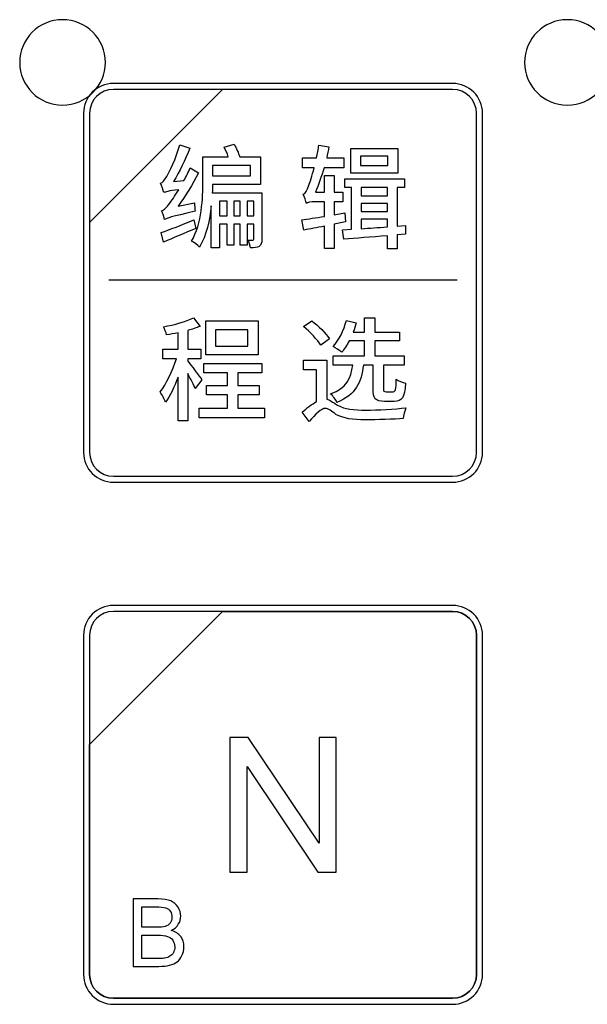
# Model space of a CAD drawing. Header units: millimetres. Extents: x 7320 to 8980, y -2461 to -1618.
# Tile 52 of 92: x 7430 to 7451, y -2011 to -1974. Entities that reach past the tile are written whole.
import ezdxf

# ---------------------------------------------------------------- set-up
doc = ezdxf.new("R2010")
doc.units = ezdxf.units.MM
doc.header["$LTSCALE"] = 3

msp = doc.modelspace()

# ---------------------------------------------------------------- linework, layer by layer
at = {"linetype": 'Continuous', "lineweight": 30}
for points, knots in [([(7431.522, -1973.831), (7432.408, -1973.831), (7433.126, -1974.548), (7433.126, -1975.431), (7433.126, -1975.431), (7433.126, -1976.315), (7432.408, -1977.031), (7431.522, -1977.031), (7431.522, -1977.031), (7430.636, -1977.031), (7429.918, -1976.315), (7429.918, -1975.431), (7429.918, -1975.431), (7429.918, -1974.548), (7430.636, -1973.831), (7431.522, -1973.831)], [0, 0, 0, 0, 0.2, 0.2, 0.2, 0.2, 0.4, 0.4, 0.4, 0.4, 0.6, 0.6, 0.6, 0.6, 1, 1, 1, 1]), ([(7450.422, -1973.831), (7451.308, -1973.831), (7452.026, -1974.548), (7452.026, -1975.431), (7452.026, -1975.431), (7452.026, -1976.315), (7451.308, -1977.031), (7450.422, -1977.031), (7450.422, -1977.031), (7449.536, -1977.031), (7448.818, -1976.315), (7448.818, -1975.431), (7448.818, -1975.431), (7448.818, -1974.548), (7449.536, -1973.831), (7450.422, -1973.831)], [0, 0, 0, 0, 0.2, 0.2, 0.2, 0.2, 0.4, 0.4, 0.4, 0.4, 0.6, 0.6, 0.6, 0.6, 1, 1, 1, 1]), ([(7433.428, -1976.217), (7433.428, -1976.217), (7446.126, -1976.217), (7446.126, -1976.217), (7446.126, -1976.217), (7446.742, -1976.217), (7447.246, -1976.721), (7447.246, -1977.337), (7447.246, -1977.337), (7447.246, -1977.337), (7447.246, -1990.035), (7447.246, -1990.035), (7447.246, -1990.035), (7447.246, -1990.651), (7446.742, -1991.155), (7446.126, -1991.155), (7446.126, -1991.155), (7446.126, -1991.155), (7433.428, -1991.155), (7433.428, -1991.155), (7433.428, -1991.155), (7432.812, -1991.155), (7432.308, -1990.651), (7432.308, -1990.035), (7432.308, -1990.035), (7432.308, -1990.035), (7432.308, -1977.337), (7432.308, -1977.337), (7432.308, -1977.337), (7432.308, -1976.721), (7432.812, -1976.217), (7433.428, -1976.217)], [0, 0, 0, 0, 0.111111, 0.111111, 0.111111, 0.111111, 0.222222, 0.222222, 0.222222, 0.222222, 0.333333, 0.333333, 0.333333, 0.333333, 0.444444, 0.444444, 0.444444, 0.444444, 0.555556, 0.555556, 0.555556, 0.555556, 0.666667, 0.666667, 0.666667, 0.666667, 0.777778, 0.777778, 0.777778, 0.777778, 1, 1, 1, 1]), ([(7433.428, -1976.441), (7433.428, -1976.441), (7437.516, -1976.441), (7437.516, -1976.441), (7437.516, -1976.441), (7437.516, -1976.441), (7432.532, -1981.424), (7432.532, -1981.424), (7432.532, -1981.424), (7432.532, -1981.424), (7432.532, -1977.337), (7432.532, -1977.337), (7432.532, -1977.337), (7432.532, -1976.844), (7432.935, -1976.441), (7433.428, -1976.441)], [0, 0, 0, 0, 0.2, 0.2, 0.2, 0.2, 0.4, 0.4, 0.4, 0.4, 0.6, 0.6, 0.6, 0.6, 1, 1, 1, 1]), ([(7437.516, -1976.441), (7437.516, -1976.441), (7437.529, -1976.441), (7437.529, -1976.441), (7437.529, -1976.441), (7437.529, -1976.441), (7446.126, -1976.441), (7446.126, -1976.441), (7446.126, -1976.441), (7446.619, -1976.441), (7447.022, -1976.844), (7447.022, -1977.337), (7447.022, -1977.337), (7447.022, -1977.337), (7447.022, -1990.035), (7447.022, -1990.035), (7447.022, -1990.035), (7447.022, -1990.528), (7446.619, -1990.931), (7446.126, -1990.931), (7446.126, -1990.931), (7446.126, -1990.931), (7433.428, -1990.931), (7433.428, -1990.931), (7433.428, -1990.931), (7432.935, -1990.931), (7432.532, -1990.528), (7432.532, -1990.035), (7432.532, -1990.035), (7432.532, -1990.035), (7432.532, -1981.52), (7432.532, -1981.52), (7432.532, -1981.52), (7432.532, -1981.52), (7432.532, -1981.424), (7432.532, -1981.424), (7432.532, -1981.424), (7432.532, -1981.424), (7437.516, -1976.441), (7437.516, -1976.441)], [0, 0, 0, 0, 0.090909, 0.090909, 0.090909, 0.090909, 0.181818, 0.181818, 0.181818, 0.181818, 0.272727, 0.272727, 0.272727, 0.272727, 0.363636, 0.363636, 0.363636, 0.363636, 0.454545, 0.454545, 0.454545, 0.454545, 0.545455, 0.545455, 0.545455, 0.545455, 0.636364, 0.636364, 0.636364, 0.636364, 0.727273, 0.727273, 0.727273, 0.727273, 0.818182, 0.818182, 0.818182, 0.818182, 1, 1, 1, 1]), ([(7435.847, -1980.811), (7436.126, -1980.442), (7436.393, -1979.998), (7436.609, -1979.566), (7436.609, -1979.566), (7436.609, -1979.566), (7436.3, -1979.384), (7436.3, -1979.384), (7436.3, -1979.384), (7436.232, -1979.541), (7436.151, -1979.706), (7436.067, -1979.858), (7436.067, -1979.858), (7436.067, -1979.858), (7435.673, -1979.896), (7435.673, -1979.896), (7435.673, -1979.896), (7435.902, -1979.532), (7436.126, -1979.079), (7436.283, -1978.647), (7436.283, -1978.647), (7436.283, -1978.647), (7435.914, -1978.516), (7435.914, -1978.516), (7435.914, -1978.516), (7435.775, -1979.02), (7435.508, -1979.562), (7435.423, -1979.701), (7435.423, -1979.701), (7435.339, -1979.841), (7435.275, -1979.934), (7435.195, -1979.955), (7435.195, -1979.955), (7435.237, -1980.053), (7435.296, -1980.231), (7435.317, -1980.307), (7435.317, -1980.307), (7435.377, -1980.277), (7435.474, -1980.248), (7435.872, -1980.197), (7435.872, -1980.197), (7435.728, -1980.438), (7435.593, -1980.624), (7435.533, -1980.705), (7435.533, -1980.705), (7435.411, -1980.861), (7435.326, -1980.963), (7435.233, -1980.984), (7435.233, -1980.984), (7435.271, -1981.077), (7435.33, -1981.247), (7435.343, -1981.319), (7435.343, -1981.319), (7435.432, -1981.264), (7435.571, -1981.217), (7436.49, -1981.001), (7436.49, -1981.001), (7436.473, -1980.921), (7436.46, -1980.781), (7436.465, -1980.684), (7436.465, -1980.684), (7436.465, -1980.684), (7435.847, -1980.811), (7435.847, -1980.811)], [0, 0, 0, 0, 0.058824, 0.058824, 0.058824, 0.058824, 0.117647, 0.117647, 0.117647, 0.117647, 0.176471, 0.176471, 0.176471, 0.176471, 0.235294, 0.235294, 0.235294, 0.235294, 0.294118, 0.294118, 0.294118, 0.294118, 0.352941, 0.352941, 0.352941, 0.352941, 0.411765, 0.411765, 0.411765, 0.411765, 0.470588, 0.470588, 0.470588, 0.470588, 0.529412, 0.529412, 0.529412, 0.529412, 0.588235, 0.588235, 0.588235, 0.588235, 0.647059, 0.647059, 0.647059, 0.647059, 0.705882, 0.705882, 0.705882, 0.705882, 0.764706, 0.764706, 0.764706, 0.764706, 0.823529, 0.823529, 0.823529, 0.823529, 0.882353, 0.882353, 0.882353, 0.882353, 1, 1, 1, 1]), ([(7438.679, -1980.311), (7438.679, -1980.311), (7438.679, -1980.315), (7438.679, -1980.315), (7438.679, -1980.315), (7438.679, -1980.315), (7437.129, -1980.315), (7437.129, -1980.315), (7437.129, -1980.315), (7437.134, -1980.205), (7437.138, -1980.104), (7437.138, -1980.002), (7437.138, -1980.002), (7437.138, -1980.002), (7438.928, -1980.002), (7438.928, -1980.002), (7438.928, -1980.002), (7438.928, -1980.002), (7438.928, -1978.965), (7438.928, -1978.965), (7438.928, -1978.965), (7438.928, -1978.965), (7438.158, -1978.965), (7438.158, -1978.965), (7438.158, -1978.965), (7438.107, -1978.825), (7438.031, -1978.639), (7437.946, -1978.495), (7437.946, -1978.495), (7437.946, -1978.495), (7437.574, -1978.605), (7437.574, -1978.605), (7437.574, -1978.605), (7437.629, -1978.711), (7437.684, -1978.846), (7437.726, -1978.965), (7437.726, -1978.965), (7437.726, -1978.965), (7436.778, -1978.965), (7436.778, -1978.965), (7436.778, -1978.965), (7436.778, -1978.965), (7436.778, -1979.875), (7436.778, -1979.875), (7436.778, -1979.875), (7436.778, -1980.523), (7436.74, -1981.458), (7436.35, -1982.127), (7436.35, -1982.127), (7436.431, -1982.165), (7436.592, -1982.28), (7436.651, -1982.347), (7436.651, -1982.347), (7436.909, -1981.911), (7437.032, -1981.331), (7437.091, -1980.798), (7437.091, -1980.798), (7437.091, -1980.798), (7437.091, -1982.373), (7437.091, -1982.373), (7437.091, -1982.373), (7437.091, -1982.373), (7437.4, -1982.373), (7437.4, -1982.373), (7437.4, -1982.373), (7437.4, -1982.373), (7437.4, -1981.484), (7437.4, -1981.484), (7437.4, -1981.484), (7437.4, -1981.484), (7437.68, -1981.484), (7437.68, -1981.484), (7437.68, -1981.484), (7437.68, -1981.484), (7437.68, -1982.28), (7437.68, -1982.28), (7437.68, -1982.28), (7437.68, -1982.28), (7437.934, -1982.28), (7437.934, -1982.28), (7437.934, -1982.28), (7437.934, -1982.28), (7437.934, -1981.484), (7437.934, -1981.484), (7437.934, -1981.484), (7437.934, -1981.484), (7438.175, -1981.484), (7438.175, -1981.484), (7438.175, -1981.484), (7438.175, -1981.484), (7438.175, -1982.271), (7438.175, -1982.271), (7438.175, -1982.271), (7438.175, -1982.271), (7438.429, -1982.271), (7438.429, -1982.271), (7438.429, -1982.271), (7438.429, -1982.271), (7438.429, -1981.484), (7438.429, -1981.484), (7438.429, -1981.484), (7438.429, -1981.484), (7438.679, -1981.484), (7438.679, -1981.484), (7438.679, -1981.484), (7438.679, -1981.484), (7438.679, -1982.051), (7438.679, -1982.051), (7438.679, -1982.051), (7438.679, -1982.081), (7438.67, -1982.089), (7438.641, -1982.093), (7438.641, -1982.093), (7438.615, -1982.093), (7438.547, -1982.093), (7438.471, -1982.089), (7438.471, -1982.089), (7438.509, -1982.169), (7438.543, -1982.292), (7438.556, -1982.377), (7438.556, -1982.377), (7438.7, -1982.377), (7438.801, -1982.373), (7438.882, -1982.322), (7438.882, -1982.322), (7438.967, -1982.271), (7438.983, -1982.186), (7438.983, -1982.055), (7438.983, -1982.055), (7438.983, -1982.055), (7438.983, -1980.311), (7438.983, -1980.311), (7438.983, -1980.311), (7438.983, -1980.311), (7438.679, -1980.311), (7438.679, -1980.311)], [0, 0, 0, 0, 0.028571, 0.028571, 0.028571, 0.028571, 0.057143, 0.057143, 0.057143, 0.057143, 0.085714, 0.085714, 0.085714, 0.085714, 0.114286, 0.114286, 0.114286, 0.114286, 0.142857, 0.142857, 0.142857, 0.142857, 0.171429, 0.171429, 0.171429, 0.171429, 0.2, 0.2, 0.2, 0.2, 0.228571, 0.228571, 0.228571, 0.228571, 0.257143, 0.257143, 0.257143, 0.257143, 0.285714, 0.285714, 0.285714, 0.285714, 0.314286, 0.314286, 0.314286, 0.314286, 0.342857, 0.342857, 0.342857, 0.342857, 0.371429, 0.371429, 0.371429, 0.371429, 0.4, 0.4, 0.4, 0.4, 0.428571, 0.428571, 0.428571, 0.428571, 0.457143, 0.457143, 0.457143, 0.457143, 0.485714, 0.485714, 0.485714, 0.485714, 0.514286, 0.514286, 0.514286, 0.514286, 0.542857, 0.542857, 0.542857, 0.542857, 0.571429, 0.571429, 0.571429, 0.571429, 0.6, 0.6, 0.6, 0.6, 0.628571, 0.628571, 0.628571, 0.628571, 0.657143, 0.657143, 0.657143, 0.657143, 0.685714, 0.685714, 0.685714, 0.685714, 0.714286, 0.714286, 0.714286, 0.714286, 0.742857, 0.742857, 0.742857, 0.742857, 0.771429, 0.771429, 0.771429, 0.771429, 0.8, 0.8, 0.8, 0.8, 0.828571, 0.828571, 0.828571, 0.828571, 0.857143, 0.857143, 0.857143, 0.857143, 0.885714, 0.885714, 0.885714, 0.885714, 0.914286, 0.914286, 0.914286, 0.914286, 0.942857, 0.942857, 0.942857, 0.942857, 1, 1, 1, 1]), ([(7442.111, -1981.403), (7442.111, -1981.403), (7442.09, -1981.069), (7442.09, -1981.069), (7442.09, -1981.069), (7442.09, -1981.069), (7441.688, -1981.137), (7441.688, -1981.137), (7441.688, -1981.137), (7441.688, -1981.137), (7441.688, -1980.65), (7441.688, -1980.65), (7441.688, -1980.65), (7441.688, -1980.65), (7442.018, -1980.65), (7442.018, -1980.65), (7442.018, -1980.65), (7442.018, -1980.65), (7442.018, -1980.294), (7442.018, -1980.294), (7442.018, -1980.294), (7442.018, -1980.294), (7441.688, -1980.294), (7441.688, -1980.294), (7441.688, -1980.294), (7441.688, -1980.294), (7441.688, -1979.672), (7441.688, -1979.672), (7441.688, -1979.672), (7441.688, -1979.672), (7441.328, -1979.672), (7441.328, -1979.672), (7441.328, -1979.672), (7441.328, -1979.672), (7441.328, -1980.294), (7441.328, -1980.294), (7441.328, -1980.294), (7441.328, -1980.294), (7440.994, -1980.294), (7440.994, -1980.294), (7440.994, -1980.294), (7441.104, -1980.023), (7441.214, -1979.701), (7441.311, -1979.376), (7441.311, -1979.376), (7441.311, -1979.376), (7442.056, -1979.376), (7442.056, -1979.376), (7442.056, -1979.376), (7442.056, -1979.376), (7442.056, -1979.003), (7442.056, -1979.003), (7442.056, -1979.003), (7442.056, -1979.003), (7441.413, -1979.003), (7441.413, -1979.003), (7441.413, -1979.003), (7441.442, -1978.868), (7441.472, -1978.728), (7441.497, -1978.597), (7441.497, -1978.597), (7441.497, -1978.597), (7441.116, -1978.525), (7441.116, -1978.525), (7441.116, -1978.525), (7441.095, -1978.685), (7441.066, -1978.846), (7441.032, -1979.003), (7441.032, -1979.003), (7441.032, -1979.003), (7440.511, -1979.003), (7440.511, -1979.003), (7440.511, -1979.003), (7440.511, -1979.003), (7440.511, -1979.376), (7440.511, -1979.376), (7440.511, -1979.376), (7440.511, -1979.376), (7440.943, -1979.376), (7440.943, -1979.376), (7440.943, -1979.376), (7440.862, -1979.685), (7440.782, -1979.934), (7440.744, -1980.032), (7440.744, -1980.032), (7440.668, -1980.218), (7440.613, -1980.349), (7440.536, -1980.37), (7440.536, -1980.37), (7440.579, -1980.459), (7440.634, -1980.637), (7440.655, -1980.709), (7440.655, -1980.709), (7440.689, -1980.675), (7440.824, -1980.65), (7440.964, -1980.65), (7440.964, -1980.65), (7440.964, -1980.65), (7441.328, -1980.65), (7441.328, -1980.65), (7441.328, -1980.65), (7441.328, -1980.65), (7441.328, -1981.196), (7441.328, -1981.196), (7441.328, -1981.196), (7441.006, -1981.247), (7440.706, -1981.297), (7440.477, -1981.327), (7440.477, -1981.327), (7440.477, -1981.327), (7440.558, -1981.708), (7440.558, -1981.708), (7440.558, -1981.708), (7440.786, -1981.67), (7441.049, -1981.619), (7441.328, -1981.564), (7441.328, -1981.564), (7441.328, -1981.564), (7441.328, -1982.398), (7441.328, -1982.398), (7441.328, -1982.398), (7441.328, -1982.398), (7441.688, -1982.398), (7441.688, -1982.398), (7441.688, -1982.398), (7441.688, -1982.398), (7441.688, -1981.492), (7441.688, -1981.492), (7441.688, -1981.492), (7441.688, -1981.492), (7442.111, -1981.403), (7442.111, -1981.403)], [0, 0, 0, 0, 0.029412, 0.029412, 0.029412, 0.029412, 0.058824, 0.058824, 0.058824, 0.058824, 0.088235, 0.088235, 0.088235, 0.088235, 0.117647, 0.117647, 0.117647, 0.117647, 0.147059, 0.147059, 0.147059, 0.147059, 0.176471, 0.176471, 0.176471, 0.176471, 0.205882, 0.205882, 0.205882, 0.205882, 0.235294, 0.235294, 0.235294, 0.235294, 0.264706, 0.264706, 0.264706, 0.264706, 0.294118, 0.294118, 0.294118, 0.294118, 0.323529, 0.323529, 0.323529, 0.323529, 0.352941, 0.352941, 0.352941, 0.352941, 0.382353, 0.382353, 0.382353, 0.382353, 0.411765, 0.411765, 0.411765, 0.411765, 0.441176, 0.441176, 0.441176, 0.441176, 0.470588, 0.470588, 0.470588, 0.470588, 0.5, 0.5, 0.5, 0.5, 0.529412, 0.529412, 0.529412, 0.529412, 0.558824, 0.558824, 0.558824, 0.558824, 0.588235, 0.588235, 0.588235, 0.588235, 0.617647, 0.617647, 0.617647, 0.617647, 0.647059, 0.647059, 0.647059, 0.647059, 0.676471, 0.676471, 0.676471, 0.676471, 0.705882, 0.705882, 0.705882, 0.705882, 0.735294, 0.735294, 0.735294, 0.735294, 0.764706, 0.764706, 0.764706, 0.764706, 0.794118, 0.794118, 0.794118, 0.794118, 0.823529, 0.823529, 0.823529, 0.823529, 0.852941, 0.852941, 0.852941, 0.852941, 0.882353, 0.882353, 0.882353, 0.882353, 0.911765, 0.911765, 0.911765, 0.911765, 0.941176, 0.941176, 0.941176, 0.941176, 1, 1, 1, 1]), ([(7444.08, -1978.656), (7444.08, -1978.656), (7442.319, -1978.656), (7442.319, -1978.656), (7442.319, -1978.656), (7442.319, -1978.656), (7442.319, -1979.579), (7442.319, -1979.579), (7442.319, -1979.579), (7442.319, -1979.579), (7444.08, -1979.579), (7444.08, -1979.579), (7444.08, -1979.579), (7444.08, -1979.579), (7444.08, -1978.656), (7444.08, -1978.656)], [0, 0, 0, 0, 0.2, 0.2, 0.2, 0.2, 0.4, 0.4, 0.4, 0.4, 0.6, 0.6, 0.6, 0.6, 1, 1, 1, 1]), ([(7443.699, -1979.291), (7443.699, -1979.291), (7442.678, -1979.291), (7442.678, -1979.291), (7442.678, -1979.291), (7442.678, -1979.291), (7442.678, -1978.944), (7442.678, -1978.944), (7442.678, -1978.944), (7442.678, -1978.944), (7443.699, -1978.944), (7443.699, -1978.944), (7443.699, -1978.944), (7443.699, -1978.944), (7443.699, -1979.291), (7443.699, -1979.291)], [0, 0, 0, 0, 0.2, 0.2, 0.2, 0.2, 0.4, 0.4, 0.4, 0.4, 0.6, 0.6, 0.6, 0.6, 1, 1, 1, 1]), ([(7438.564, -1979.291), (7438.564, -1979.291), (7438.564, -1979.68), (7438.564, -1979.68), (7438.564, -1979.68), (7438.564, -1979.68), (7437.138, -1979.68), (7437.138, -1979.68), (7437.138, -1979.68), (7437.138, -1979.68), (7437.138, -1979.291), (7437.138, -1979.291), (7437.138, -1979.291), (7437.138, -1979.291), (7438.564, -1979.291), (7438.564, -1979.291)], [0, 0, 0, 0, 0.2, 0.2, 0.2, 0.2, 0.4, 0.4, 0.4, 0.4, 0.6, 0.6, 0.6, 0.6, 1, 1, 1, 1]), ([(7444.359, -1981.534), (7444.359, -1981.534), (7444.046, -1981.56), (7444.046, -1981.56), (7444.046, -1981.56), (7444.046, -1981.56), (7444.046, -1980.116), (7444.046, -1980.116), (7444.046, -1980.116), (7444.046, -1980.116), (7444.325, -1980.116), (7444.325, -1980.116), (7444.325, -1980.116), (7444.325, -1980.116), (7444.325, -1979.795), (7444.325, -1979.795), (7444.325, -1979.795), (7444.325, -1979.795), (7442.086, -1979.795), (7442.086, -1979.795), (7442.086, -1979.795), (7442.086, -1979.795), (7442.086, -1980.116), (7442.086, -1980.116), (7442.086, -1980.116), (7442.086, -1980.116), (7442.344, -1980.116), (7442.344, -1980.116), (7442.344, -1980.116), (7442.344, -1980.116), (7442.344, -1981.681), (7442.344, -1981.681), (7442.344, -1981.681), (7442.344, -1981.681), (7441.997, -1981.702), (7441.997, -1981.702), (7441.997, -1981.702), (7441.997, -1981.702), (7442.052, -1982.051), (7442.052, -1982.051), (7442.052, -1982.051), (7442.492, -1982.017), (7443.076, -1981.971), (7443.682, -1981.92), (7443.682, -1981.92), (7443.682, -1981.92), (7443.682, -1982.411), (7443.682, -1982.411), (7443.682, -1982.411), (7443.682, -1982.411), (7444.046, -1982.411), (7444.046, -1982.411), (7444.046, -1982.411), (7444.046, -1982.411), (7444.046, -1981.892), (7444.046, -1981.892), (7444.046, -1981.892), (7444.046, -1981.892), (7444.359, -1981.863), (7444.359, -1981.863), (7444.359, -1981.863), (7444.359, -1981.863), (7444.359, -1981.534), (7444.359, -1981.534)], [0, 0, 0, 0, 0.058824, 0.058824, 0.058824, 0.058824, 0.117647, 0.117647, 0.117647, 0.117647, 0.176471, 0.176471, 0.176471, 0.176471, 0.235294, 0.235294, 0.235294, 0.235294, 0.294118, 0.294118, 0.294118, 0.294118, 0.352941, 0.352941, 0.352941, 0.352941, 0.411765, 0.411765, 0.411765, 0.411765, 0.470588, 0.470588, 0.470588, 0.470588, 0.529412, 0.529412, 0.529412, 0.529412, 0.588235, 0.588235, 0.588235, 0.588235, 0.647059, 0.647059, 0.647059, 0.647059, 0.705882, 0.705882, 0.705882, 0.705882, 0.764706, 0.764706, 0.764706, 0.764706, 0.823529, 0.823529, 0.823529, 0.823529, 0.882353, 0.882353, 0.882353, 0.882353, 1, 1, 1, 1]), ([(7443.682, -1980.116), (7443.682, -1980.116), (7443.682, -1980.425), (7443.682, -1980.425), (7443.682, -1980.425), (7443.682, -1980.425), (7442.708, -1980.425), (7442.708, -1980.425), (7442.708, -1980.425), (7442.708, -1980.425), (7442.708, -1980.116), (7442.708, -1980.116), (7442.708, -1980.116), (7442.708, -1980.116), (7443.682, -1980.116), (7443.682, -1980.116)], [0, 0, 0, 0, 0.2, 0.2, 0.2, 0.2, 0.4, 0.4, 0.4, 0.4, 0.6, 0.6, 0.6, 0.6, 1, 1, 1, 1]), ([(7437.4, -1981.175), (7437.4, -1981.175), (7437.4, -1980.633), (7437.4, -1980.633), (7437.4, -1980.633), (7437.4, -1980.633), (7437.68, -1980.633), (7437.68, -1980.633), (7437.68, -1980.633), (7437.68, -1980.633), (7437.68, -1981.175), (7437.68, -1981.175), (7437.68, -1981.175), (7437.68, -1981.175), (7437.4, -1981.175), (7437.4, -1981.175)], [0, 0, 0, 0, 0.2, 0.2, 0.2, 0.2, 0.4, 0.4, 0.4, 0.4, 0.6, 0.6, 0.6, 0.6, 1, 1, 1, 1]), ([(7437.934, -1981.175), (7437.934, -1981.175), (7437.934, -1980.633), (7437.934, -1980.633), (7437.934, -1980.633), (7437.934, -1980.633), (7438.175, -1980.633), (7438.175, -1980.633), (7438.175, -1980.633), (7438.175, -1980.633), (7438.175, -1981.175), (7438.175, -1981.175), (7438.175, -1981.175), (7438.175, -1981.175), (7437.934, -1981.175), (7437.934, -1981.175)], [0, 0, 0, 0, 0.2, 0.2, 0.2, 0.2, 0.4, 0.4, 0.4, 0.4, 0.6, 0.6, 0.6, 0.6, 1, 1, 1, 1]), ([(7438.429, -1981.175), (7438.429, -1981.175), (7438.429, -1980.633), (7438.429, -1980.633), (7438.429, -1980.633), (7438.429, -1980.633), (7438.679, -1980.633), (7438.679, -1980.633), (7438.679, -1980.633), (7438.679, -1980.633), (7438.679, -1981.175), (7438.679, -1981.175), (7438.679, -1981.175), (7438.679, -1981.175), (7438.429, -1981.175), (7438.429, -1981.175)], [0, 0, 0, 0, 0.2, 0.2, 0.2, 0.2, 0.4, 0.4, 0.4, 0.4, 0.6, 0.6, 0.6, 0.6, 1, 1, 1, 1]), ([(7442.708, -1980.713), (7442.708, -1980.713), (7443.682, -1980.713), (7443.682, -1980.713), (7443.682, -1980.713), (7443.682, -1980.713), (7443.682, -1981.018), (7443.682, -1981.018), (7443.682, -1981.018), (7443.682, -1981.018), (7442.708, -1981.018), (7442.708, -1981.018), (7442.708, -1981.018), (7442.708, -1981.018), (7442.708, -1980.713), (7442.708, -1980.713)], [0, 0, 0, 0, 0.2, 0.2, 0.2, 0.2, 0.4, 0.4, 0.4, 0.4, 0.6, 0.6, 0.6, 0.6, 1, 1, 1, 1]), ([(7436.439, -1981.331), (7435.982, -1981.518), (7435.521, -1981.7), (7435.212, -1981.801), (7435.212, -1981.801), (7435.212, -1981.801), (7435.305, -1982.165), (7435.305, -1982.165), (7435.305, -1982.165), (7435.652, -1982.013), (7436.096, -1981.827), (7436.515, -1981.645), (7436.515, -1981.645), (7436.515, -1981.645), (7436.439, -1981.331), (7436.439, -1981.331)], [0, 0, 0, 0, 0.2, 0.2, 0.2, 0.2, 0.4, 0.4, 0.4, 0.4, 0.6, 0.6, 0.6, 0.6, 1, 1, 1, 1]), ([(7442.708, -1981.302), (7442.708, -1981.302), (7443.682, -1981.302), (7443.682, -1981.302), (7443.682, -1981.302), (7443.682, -1981.302), (7443.682, -1981.59), (7443.682, -1981.59), (7443.682, -1981.59), (7443.339, -1981.615), (7443.009, -1981.64), (7442.708, -1981.661), (7442.708, -1981.661), (7442.708, -1981.661), (7442.708, -1981.302), (7442.708, -1981.302)], [0, 0, 0, 0, 0.2, 0.2, 0.2, 0.2, 0.4, 0.4, 0.4, 0.4, 0.6, 0.6, 0.6, 0.6, 1, 1, 1, 1]), ([(7436.734, -1987.315), (7436.662, -1987.201), (7436.327, -1986.761), (7436.209, -1986.617), (7436.209, -1986.617), (7436.209, -1986.617), (7436.209, -1986.532), (7436.209, -1986.532), (7436.209, -1986.532), (7436.209, -1986.532), (7436.7, -1986.532), (7436.7, -1986.532), (7436.7, -1986.532), (7436.7, -1986.532), (7436.7, -1986.168), (7436.7, -1986.168), (7436.7, -1986.168), (7436.7, -1986.168), (7436.209, -1986.168), (7436.209, -1986.168), (7436.209, -1986.168), (7436.209, -1986.168), (7436.209, -1985.469), (7436.209, -1985.469), (7436.209, -1985.469), (7436.374, -1985.423), (7436.535, -1985.372), (7436.67, -1985.317), (7436.67, -1985.317), (7436.67, -1985.317), (7436.429, -1985), (7436.429, -1985), (7436.429, -1985), (7436.149, -1985.135), (7435.701, -1985.254), (7435.307, -1985.334), (7435.307, -1985.334), (7435.345, -1985.419), (7435.396, -1985.55), (7435.417, -1985.635), (7435.417, -1985.635), (7435.552, -1985.613), (7435.701, -1985.588), (7435.845, -1985.558), (7435.845, -1985.558), (7435.845, -1985.558), (7435.845, -1986.168), (7435.845, -1986.168), (7435.845, -1986.168), (7435.845, -1986.168), (7435.281, -1986.168), (7435.281, -1986.168), (7435.281, -1986.168), (7435.281, -1986.168), (7435.281, -1986.532), (7435.281, -1986.532), (7435.281, -1986.532), (7435.281, -1986.532), (7435.785, -1986.532), (7435.785, -1986.532), (7435.785, -1986.532), (7435.646, -1986.972), (7435.404, -1987.48), (7435.176, -1987.772), (7435.176, -1987.772), (7435.243, -1987.874), (7435.337, -1988.043), (7435.375, -1988.158), (7435.375, -1988.158), (7435.54, -1987.929), (7435.709, -1987.586), (7435.845, -1987.218), (7435.845, -1987.218), (7435.845, -1987.218), (7435.845, -1988.856), (7435.845, -1988.856), (7435.845, -1988.856), (7435.845, -1988.856), (7436.209, -1988.856), (7436.209, -1988.856), (7436.209, -1988.856), (7436.209, -1988.856), (7436.209, -1987.087), (7436.209, -1987.087), (7436.209, -1987.087), (7436.319, -1987.286), (7436.437, -1987.514), (7436.492, -1987.645), (7436.492, -1987.645), (7436.492, -1987.645), (7436.734, -1987.315), (7436.734, -1987.315)], [0, 0, 0, 0, 0.041667, 0.041667, 0.041667, 0.041667, 0.083333, 0.083333, 0.083333, 0.083333, 0.125, 0.125, 0.125, 0.125, 0.166667, 0.166667, 0.166667, 0.166667, 0.208333, 0.208333, 0.208333, 0.208333, 0.25, 0.25, 0.25, 0.25, 0.291667, 0.291667, 0.291667, 0.291667, 0.333333, 0.333333, 0.333333, 0.333333, 0.375, 0.375, 0.375, 0.375, 0.416667, 0.416667, 0.416667, 0.416667, 0.458333, 0.458333, 0.458333, 0.458333, 0.5, 0.5, 0.5, 0.5, 0.541667, 0.541667, 0.541667, 0.541667, 0.583333, 0.583333, 0.583333, 0.583333, 0.625, 0.625, 0.625, 0.625, 0.666667, 0.666667, 0.666667, 0.666667, 0.708333, 0.708333, 0.708333, 0.708333, 0.75, 0.75, 0.75, 0.75, 0.791667, 0.791667, 0.791667, 0.791667, 0.833333, 0.833333, 0.833333, 0.833333, 0.875, 0.875, 0.875, 0.875, 0.916667, 0.916667, 0.916667, 0.916667, 1, 1, 1, 1]), ([(7438.846, -1985.105), (7438.846, -1985.105), (7436.882, -1985.105), (7436.882, -1985.105), (7436.882, -1985.105), (7436.882, -1985.105), (7436.882, -1986.388), (7436.882, -1986.388), (7436.882, -1986.388), (7436.882, -1986.388), (7438.846, -1986.388), (7438.846, -1986.388), (7438.846, -1986.388), (7438.846, -1986.388), (7438.846, -1985.105), (7438.846, -1985.105)], [0, 0, 0, 0, 0.2, 0.2, 0.2, 0.2, 0.4, 0.4, 0.4, 0.4, 0.6, 0.6, 0.6, 0.6, 1, 1, 1, 1]), ([(7441.516, -1985.778), (7441.381, -1985.58), (7441.097, -1985.296), (7440.852, -1985.105), (7440.852, -1985.105), (7440.852, -1985.105), (7440.547, -1985.321), (7440.547, -1985.321), (7440.547, -1985.321), (7440.788, -1985.529), (7441.072, -1985.817), (7441.19, -1986.02), (7441.19, -1986.02), (7441.19, -1986.02), (7441.516, -1985.778), (7441.516, -1985.778)], [0, 0, 0, 0, 0.2, 0.2, 0.2, 0.2, 0.4, 0.4, 0.4, 0.4, 0.6, 0.6, 0.6, 0.6, 1, 1, 1, 1]), ([(7443.15, -1986.769), (7443.15, -1986.769), (7443.15, -1987.645), (7443.15, -1987.645), (7443.15, -1987.645), (7443.15, -1988.014), (7443.227, -1988.128), (7443.578, -1988.128), (7443.578, -1988.128), (7443.578, -1988.128), (7443.942, -1988.128), (7443.942, -1988.128), (7443.942, -1988.128), (7444.226, -1988.128), (7444.323, -1987.992), (7444.365, -1987.446), (7444.365, -1987.446), (7444.255, -1987.421), (7444.094, -1987.357), (7444.018, -1987.29), (7444.018, -1987.29), (7444.006, -1987.705), (7443.989, -1987.764), (7443.904, -1987.764), (7443.904, -1987.764), (7443.904, -1987.764), (7443.637, -1987.764), (7443.637, -1987.764), (7443.637, -1987.764), (7443.548, -1987.764), (7443.536, -1987.751), (7443.536, -1987.641), (7443.536, -1987.641), (7443.536, -1987.641), (7443.536, -1986.769), (7443.536, -1986.769), (7443.536, -1986.769), (7443.536, -1986.769), (7444.315, -1986.769), (7444.315, -1986.769), (7444.315, -1986.769), (7444.315, -1986.769), (7444.315, -1986.426), (7444.315, -1986.426), (7444.315, -1986.426), (7444.315, -1986.426), (7443.218, -1986.426), (7443.218, -1986.426), (7443.218, -1986.426), (7443.218, -1986.426), (7443.218, -1985.863), (7443.218, -1985.863), (7443.218, -1985.863), (7443.218, -1985.863), (7444.141, -1985.863), (7444.141, -1985.863), (7444.141, -1985.863), (7444.141, -1985.863), (7444.141, -1985.529), (7444.141, -1985.529), (7444.141, -1985.529), (7444.141, -1985.529), (7443.218, -1985.529), (7443.218, -1985.529), (7443.218, -1985.529), (7443.218, -1985.529), (7443.218, -1984.991), (7443.218, -1984.991), (7443.218, -1984.991), (7443.218, -1984.991), (7442.824, -1984.991), (7442.824, -1984.991), (7442.824, -1984.991), (7442.824, -1984.991), (7442.824, -1985.529), (7442.824, -1985.529), (7442.824, -1985.529), (7442.824, -1985.529), (7442.405, -1985.529), (7442.405, -1985.529), (7442.405, -1985.529), (7442.452, -1985.419), (7442.49, -1985.296), (7442.52, -1985.182), (7442.52, -1985.182), (7442.52, -1985.182), (7442.147, -1985.101), (7442.147, -1985.101), (7442.147, -1985.101), (7442.054, -1985.469), (7441.876, -1985.834), (7441.648, -1986.075), (7441.648, -1986.075), (7441.737, -1986.121), (7441.902, -1986.227), (7441.974, -1986.286), (7441.974, -1986.286), (7442.071, -1986.172), (7442.164, -1986.024), (7442.253, -1985.863), (7442.253, -1985.863), (7442.253, -1985.863), (7442.824, -1985.863), (7442.824, -1985.863), (7442.824, -1985.863), (7442.824, -1985.863), (7442.824, -1986.426), (7442.824, -1986.426), (7442.824, -1986.426), (7442.824, -1986.426), (7441.66, -1986.426), (7441.66, -1986.426), (7441.66, -1986.426), (7441.66, -1986.426), (7441.66, -1986.769), (7441.66, -1986.769), (7441.66, -1986.769), (7441.66, -1986.769), (7442.384, -1986.769), (7442.384, -1986.769), (7442.384, -1986.769), (7442.321, -1987.26), (7442.164, -1987.628), (7441.559, -1987.844), (7441.559, -1987.844), (7441.643, -1987.916), (7441.753, -1988.064), (7441.796, -1988.162), (7441.796, -1988.162), (7442.503, -1987.878), (7442.706, -1987.404), (7442.786, -1986.769), (7442.786, -1986.769), (7442.786, -1986.769), (7443.15, -1986.769), (7443.15, -1986.769)], [0, 0, 0, 0, 0.028571, 0.028571, 0.028571, 0.028571, 0.057143, 0.057143, 0.057143, 0.057143, 0.085714, 0.085714, 0.085714, 0.085714, 0.114286, 0.114286, 0.114286, 0.114286, 0.142857, 0.142857, 0.142857, 0.142857, 0.171429, 0.171429, 0.171429, 0.171429, 0.2, 0.2, 0.2, 0.2, 0.228571, 0.228571, 0.228571, 0.228571, 0.257143, 0.257143, 0.257143, 0.257143, 0.285714, 0.285714, 0.285714, 0.285714, 0.314286, 0.314286, 0.314286, 0.314286, 0.342857, 0.342857, 0.342857, 0.342857, 0.371429, 0.371429, 0.371429, 0.371429, 0.4, 0.4, 0.4, 0.4, 0.428571, 0.428571, 0.428571, 0.428571, 0.457143, 0.457143, 0.457143, 0.457143, 0.485714, 0.485714, 0.485714, 0.485714, 0.514286, 0.514286, 0.514286, 0.514286, 0.542857, 0.542857, 0.542857, 0.542857, 0.571429, 0.571429, 0.571429, 0.571429, 0.6, 0.6, 0.6, 0.6, 0.628571, 0.628571, 0.628571, 0.628571, 0.657143, 0.657143, 0.657143, 0.657143, 0.685714, 0.685714, 0.685714, 0.685714, 0.714286, 0.714286, 0.714286, 0.714286, 0.742857, 0.742857, 0.742857, 0.742857, 0.771429, 0.771429, 0.771429, 0.771429, 0.8, 0.8, 0.8, 0.8, 0.828571, 0.828571, 0.828571, 0.828571, 0.857143, 0.857143, 0.857143, 0.857143, 0.885714, 0.885714, 0.885714, 0.885714, 0.914286, 0.914286, 0.914286, 0.914286, 0.942857, 0.942857, 0.942857, 0.942857, 1, 1, 1, 1]), ([(7438.465, -1986.054), (7438.465, -1986.054), (7437.246, -1986.054), (7437.246, -1986.054), (7437.246, -1986.054), (7437.246, -1986.054), (7437.246, -1985.44), (7437.246, -1985.44), (7437.246, -1985.44), (7437.246, -1985.44), (7438.465, -1985.44), (7438.465, -1985.44), (7438.465, -1985.44), (7438.465, -1985.44), (7438.465, -1986.054), (7438.465, -1986.054)], [0, 0, 0, 0, 0.2, 0.2, 0.2, 0.2, 0.4, 0.4, 0.4, 0.4, 0.6, 0.6, 0.6, 0.6, 1, 1, 1, 1]), ([(7438.088, -1988.382), (7438.088, -1988.382), (7438.088, -1987.882), (7438.088, -1987.882), (7438.088, -1987.882), (7438.088, -1987.882), (7438.888, -1987.882), (7438.888, -1987.882), (7438.888, -1987.882), (7438.888, -1987.882), (7438.888, -1987.535), (7438.888, -1987.535), (7438.888, -1987.535), (7438.888, -1987.535), (7438.088, -1987.535), (7438.088, -1987.535), (7438.088, -1987.535), (7438.088, -1987.535), (7438.088, -1987.057), (7438.088, -1987.057), (7438.088, -1987.057), (7438.088, -1987.057), (7438.986, -1987.057), (7438.986, -1987.057), (7438.986, -1987.057), (7438.986, -1987.057), (7438.986, -1986.706), (7438.986, -1986.706), (7438.986, -1986.706), (7438.986, -1986.706), (7436.814, -1986.706), (7436.814, -1986.706), (7436.814, -1986.706), (7436.814, -1986.706), (7436.814, -1987.057), (7436.814, -1987.057), (7436.814, -1987.057), (7436.814, -1987.057), (7437.699, -1987.057), (7437.699, -1987.057), (7437.699, -1987.057), (7437.699, -1987.057), (7437.699, -1987.535), (7437.699, -1987.535), (7437.699, -1987.535), (7437.699, -1987.535), (7436.916, -1987.535), (7436.916, -1987.535), (7436.916, -1987.535), (7436.916, -1987.535), (7436.916, -1987.882), (7436.916, -1987.882), (7436.916, -1987.882), (7436.916, -1987.882), (7437.699, -1987.882), (7437.699, -1987.882), (7437.699, -1987.882), (7437.699, -1987.882), (7437.699, -1988.382), (7437.699, -1988.382), (7437.699, -1988.382), (7437.699, -1988.382), (7436.64, -1988.382), (7436.64, -1988.382), (7436.64, -1988.382), (7436.64, -1988.382), (7436.64, -1988.746), (7436.64, -1988.746), (7436.64, -1988.746), (7436.64, -1988.746), (7439.079, -1988.746), (7439.079, -1988.746), (7439.079, -1988.746), (7439.079, -1988.746), (7439.079, -1988.382), (7439.079, -1988.382), (7439.079, -1988.382), (7439.079, -1988.382), (7438.088, -1988.382), (7438.088, -1988.382)], [0, 0, 0, 0, 0.047619, 0.047619, 0.047619, 0.047619, 0.095238, 0.095238, 0.095238, 0.095238, 0.142857, 0.142857, 0.142857, 0.142857, 0.190476, 0.190476, 0.190476, 0.190476, 0.238095, 0.238095, 0.238095, 0.238095, 0.285714, 0.285714, 0.285714, 0.285714, 0.333333, 0.333333, 0.333333, 0.333333, 0.380952, 0.380952, 0.380952, 0.380952, 0.428571, 0.428571, 0.428571, 0.428571, 0.47619, 0.47619, 0.47619, 0.47619, 0.52381, 0.52381, 0.52381, 0.52381, 0.571429, 0.571429, 0.571429, 0.571429, 0.619048, 0.619048, 0.619048, 0.619048, 0.666667, 0.666667, 0.666667, 0.666667, 0.714286, 0.714286, 0.714286, 0.714286, 0.761905, 0.761905, 0.761905, 0.761905, 0.809524, 0.809524, 0.809524, 0.809524, 0.857143, 0.857143, 0.857143, 0.857143, 0.904762, 0.904762, 0.904762, 0.904762, 1, 1, 1, 1]), ([(7441.411, -1986.583), (7441.411, -1986.583), (7440.539, -1986.583), (7440.539, -1986.583), (7440.539, -1986.583), (7440.539, -1986.583), (7440.539, -1986.947), (7440.539, -1986.947), (7440.539, -1986.947), (7440.539, -1986.947), (7441.034, -1986.947), (7441.034, -1986.947), (7441.034, -1986.947), (7441.034, -1986.947), (7441.034, -1988.136), (7441.034, -1988.136), (7441.034, -1988.136), (7440.86, -1988.225), (7440.674, -1988.369), (7440.496, -1988.534), (7440.496, -1988.534), (7440.496, -1988.534), (7440.754, -1988.877), (7440.754, -1988.877), (7440.754, -1988.877), (7440.987, -1988.615), (7441.216, -1988.386), (7441.368, -1988.386), (7441.368, -1988.386), (7441.466, -1988.386), (7441.593, -1988.509), (7441.758, -1988.611), (7441.758, -1988.611), (7442.037, -1988.767), (7442.38, -1988.818), (7442.871, -1988.818), (7442.871, -1988.818), (7443.277, -1988.818), (7443.946, -1988.793), (7444.272, -1988.771), (7444.272, -1988.771), (7444.277, -1988.666), (7444.336, -1988.471), (7444.378, -1988.365), (7444.378, -1988.365), (7443.967, -1988.416), (7443.328, -1988.45), (7442.875, -1988.45), (7442.875, -1988.45), (7442.435, -1988.45), (7442.084, -1988.424), (7441.821, -1988.268), (7441.821, -1988.268), (7441.626, -1988.153), (7441.521, -1988.056), (7441.411, -1988.039), (7441.411, -1988.039), (7441.411, -1988.039), (7441.411, -1986.583), (7441.411, -1986.583)], [0, 0, 0, 0, 0.0625, 0.0625, 0.0625, 0.0625, 0.125, 0.125, 0.125, 0.125, 0.1875, 0.1875, 0.1875, 0.1875, 0.25, 0.25, 0.25, 0.25, 0.3125, 0.3125, 0.3125, 0.3125, 0.375, 0.375, 0.375, 0.375, 0.4375, 0.4375, 0.4375, 0.4375, 0.5, 0.5, 0.5, 0.5, 0.5625, 0.5625, 0.5625, 0.5625, 0.625, 0.625, 0.625, 0.625, 0.6875, 0.6875, 0.6875, 0.6875, 0.75, 0.75, 0.75, 0.75, 0.8125, 0.8125, 0.8125, 0.8125, 0.875, 0.875, 0.875, 0.875, 1, 1, 1, 1]), ([(7433.428, -1995.767), (7433.428, -1995.767), (7446.126, -1995.767), (7446.126, -1995.767), (7446.126, -1995.767), (7446.742, -1995.767), (7447.246, -1996.271), (7447.246, -1996.887), (7447.246, -1996.887), (7447.246, -1996.887), (7447.246, -2009.585), (7447.246, -2009.585), (7447.246, -2009.585), (7447.246, -2010.201), (7446.742, -2010.705), (7446.126, -2010.705), (7446.126, -2010.705), (7446.126, -2010.705), (7433.428, -2010.705), (7433.428, -2010.705), (7433.428, -2010.705), (7432.812, -2010.705), (7432.308, -2010.201), (7432.308, -2009.585), (7432.308, -2009.585), (7432.308, -2009.585), (7432.308, -1996.887), (7432.308, -1996.887), (7432.308, -1996.887), (7432.308, -1996.271), (7432.812, -1995.767), (7433.428, -1995.767)], [0, 0, 0, 0, 0.111111, 0.111111, 0.111111, 0.111111, 0.222222, 0.222222, 0.222222, 0.222222, 0.333333, 0.333333, 0.333333, 0.333333, 0.444444, 0.444444, 0.444444, 0.444444, 0.555556, 0.555556, 0.555556, 0.555556, 0.666667, 0.666667, 0.666667, 0.666667, 0.777778, 0.777778, 0.777778, 0.777778, 1, 1, 1, 1]), ([(7433.428, -1995.991), (7433.428, -1995.991), (7437.516, -1995.991), (7437.516, -1995.991), (7437.516, -1995.991), (7437.516, -1995.991), (7432.532, -2000.974), (7432.532, -2000.974), (7432.532, -2000.974), (7432.532, -2000.974), (7432.532, -1996.887), (7432.532, -1996.887), (7432.532, -1996.887), (7432.532, -1996.394), (7432.935, -1995.991), (7433.428, -1995.991)], [0, 0, 0, 0, 0.2, 0.2, 0.2, 0.2, 0.4, 0.4, 0.4, 0.4, 0.6, 0.6, 0.6, 0.6, 1, 1, 1, 1]), ([(7437.516, -1995.991), (7437.516, -1995.991), (7437.529, -1995.991), (7437.529, -1995.991), (7437.529, -1995.991), (7437.529, -1995.991), (7446.126, -1995.991), (7446.126, -1995.991), (7446.126, -1995.991), (7446.619, -1995.991), (7447.022, -1996.394), (7447.022, -1996.887), (7447.022, -1996.887), (7447.022, -1996.887), (7447.022, -2009.585), (7447.022, -2009.585), (7447.022, -2009.585), (7447.022, -2010.078), (7446.619, -2010.481), (7446.126, -2010.481), (7446.126, -2010.481), (7446.126, -2010.481), (7433.428, -2010.481), (7433.428, -2010.481), (7433.428, -2010.481), (7432.935, -2010.481), (7432.532, -2010.078), (7432.532, -2009.585), (7432.532, -2009.585), (7432.532, -2009.585), (7432.532, -2001.07), (7432.532, -2001.07), (7432.532, -2001.07), (7432.532, -2001.07), (7432.532, -2000.974), (7432.532, -2000.974), (7432.532, -2000.974), (7432.532, -2000.974), (7437.516, -1995.991), (7437.516, -1995.991)], [0, 0, 0, 0, 0.090909, 0.090909, 0.090909, 0.090909, 0.181818, 0.181818, 0.181818, 0.181818, 0.272727, 0.272727, 0.272727, 0.272727, 0.363636, 0.363636, 0.363636, 0.363636, 0.454545, 0.454545, 0.454545, 0.454545, 0.545455, 0.545455, 0.545455, 0.545455, 0.636364, 0.636364, 0.636364, 0.636364, 0.727273, 0.727273, 0.727273, 0.727273, 0.818182, 0.818182, 0.818182, 0.818182, 1, 1, 1, 1]), ([(7447.022, -2009.585), (7447.022, -2009.585), (7447.022, -1996.887), (7447.022, -1996.887), (7447.022, -1996.887), (7447.022, -1996.394), (7446.619, -1995.991), (7446.126, -1995.991), (7446.126, -1995.991), (7446.126, -1995.991), (7437.529, -1995.991), (7437.529, -1995.991), (7437.529, -1995.991), (7437.529, -1995.991), (7437.516, -1995.991), (7437.516, -1995.991), (7437.516, -1995.991), (7437.516, -1995.991), (7432.532, -2000.974), (7432.532, -2000.974), (7432.532, -2000.974), (7432.532, -2000.974), (7432.532, -2001.07), (7432.532, -2001.07), (7432.532, -2001.07), (7432.532, -2001.07), (7432.532, -2009.585), (7432.532, -2009.585), (7432.532, -2009.585), (7432.532, -2010.078), (7432.935, -2010.481), (7433.428, -2010.481), (7433.428, -2010.481), (7433.428, -2010.481), (7446.126, -2010.481), (7446.126, -2010.481), (7446.126, -2010.481), (7446.619, -2010.481), (7447.022, -2010.078), (7447.022, -2009.585)], [0, 0, 0, 0, 0.090909, 0.090909, 0.090909, 0.090909, 0.181818, 0.181818, 0.181818, 0.181818, 0.272727, 0.272727, 0.272727, 0.272727, 0.363636, 0.363636, 0.363636, 0.363636, 0.454545, 0.454545, 0.454545, 0.454545, 0.545455, 0.545455, 0.545455, 0.545455, 0.636364, 0.636364, 0.636364, 0.636364, 0.727273, 0.727273, 0.727273, 0.727273, 0.818182, 0.818182, 0.818182, 0.818182, 1, 1, 1, 1]), ([(7437.787, -2005.762), (7437.787, -2005.762), (7437.787, -2000.71), (7437.787, -2000.71), (7437.787, -2000.71), (7437.787, -2000.71), (7438.474, -2000.71), (7438.474, -2000.71), (7438.474, -2000.71), (7438.474, -2000.71), (7441.124, -2004.675), (7441.124, -2004.675), (7441.124, -2004.675), (7441.124, -2004.675), (7441.124, -2000.71), (7441.124, -2000.71), (7441.124, -2000.71), (7441.124, -2000.71), (7441.767, -2000.71), (7441.767, -2000.71), (7441.767, -2000.71), (7441.767, -2000.71), (7441.767, -2005.762), (7441.767, -2005.762), (7441.767, -2005.762), (7441.767, -2005.762), (7441.08, -2005.762), (7441.08, -2005.762), (7441.08, -2005.762), (7441.08, -2005.762), (7438.429, -2001.797), (7438.429, -2001.797), (7438.429, -2001.797), (7438.429, -2001.797), (7438.429, -2005.762), (7438.429, -2005.762), (7438.429, -2005.762), (7438.429, -2005.762), (7437.787, -2005.762), (7437.787, -2005.762)], [0, 0, 0, 0, 0.090909, 0.090909, 0.090909, 0.090909, 0.181818, 0.181818, 0.181818, 0.181818, 0.272727, 0.272727, 0.272727, 0.272727, 0.363636, 0.363636, 0.363636, 0.363636, 0.454545, 0.454545, 0.454545, 0.454545, 0.545455, 0.545455, 0.545455, 0.545455, 0.636364, 0.636364, 0.636364, 0.636364, 0.727273, 0.727273, 0.727273, 0.727273, 0.818182, 0.818182, 0.818182, 0.818182, 1, 1, 1, 1]), ([(7434.16, -2009.285), (7434.16, -2009.285), (7434.16, -2006.759), (7434.16, -2006.759), (7434.16, -2006.759), (7434.16, -2006.759), (7435.108, -2006.759), (7435.108, -2006.759), (7435.108, -2006.759), (7435.3, -2006.759), (7435.455, -2006.784), (7435.572, -2006.835), (7435.572, -2006.835), (7435.688, -2006.887), (7435.78, -2006.965), (7435.845, -2007.072), (7435.845, -2007.072), (7435.912, -2007.178), (7435.945, -2007.289), (7435.945, -2007.405), (7435.945, -2007.405), (7435.945, -2007.513), (7435.915, -2007.614), (7435.857, -2007.71), (7435.857, -2007.71), (7435.799, -2007.805), (7435.711, -2007.882), (7435.593, -2007.941), (7435.593, -2007.941), (7435.745, -2007.985), (7435.863, -2008.062), (7435.945, -2008.17), (7435.945, -2008.17), (7436.027, -2008.278), (7436.068, -2008.405), (7436.068, -2008.552), (7436.068, -2008.552), (7436.068, -2008.671), (7436.043, -2008.781), (7435.993, -2008.883), (7435.993, -2008.883), (7435.943, -2008.984), (7435.881, -2009.063), (7435.808, -2009.118), (7435.808, -2009.118), (7435.734, -2009.173), (7435.642, -2009.214), (7435.531, -2009.243), (7435.531, -2009.243), (7435.42, -2009.271), (7435.285, -2009.285), (7435.123, -2009.285), (7435.123, -2009.285), (7435.123, -2009.285), (7434.16, -2009.285), (7434.16, -2009.285)], [0, 0, 0, 0, 0.066667, 0.066667, 0.066667, 0.066667, 0.133333, 0.133333, 0.133333, 0.133333, 0.2, 0.2, 0.2, 0.2, 0.266667, 0.266667, 0.266667, 0.266667, 0.333333, 0.333333, 0.333333, 0.333333, 0.4, 0.4, 0.4, 0.4, 0.466667, 0.466667, 0.466667, 0.466667, 0.533333, 0.533333, 0.533333, 0.533333, 0.6, 0.6, 0.6, 0.6, 0.666667, 0.666667, 0.666667, 0.666667, 0.733333, 0.733333, 0.733333, 0.733333, 0.8, 0.8, 0.8, 0.8, 0.866667, 0.866667, 0.866667, 0.866667, 1, 1, 1, 1]), ([(7434.495, -2007.821), (7434.495, -2007.821), (7435.041, -2007.821), (7435.041, -2007.821), (7435.041, -2007.821), (7435.189, -2007.821), (7435.296, -2007.811), (7435.36, -2007.791), (7435.36, -2007.791), (7435.445, -2007.766), (7435.509, -2007.724), (7435.552, -2007.665), (7435.552, -2007.665), (7435.595, -2007.606), (7435.617, -2007.533), (7435.617, -2007.444), (7435.617, -2007.444), (7435.617, -2007.36), (7435.597, -2007.286), (7435.556, -2007.222), (7435.556, -2007.222), (7435.516, -2007.158), (7435.459, -2007.114), (7435.384, -2007.091), (7435.384, -2007.091), (7435.309, -2007.067), (7435.181, -2007.055), (7435, -2007.055), (7435, -2007.055), (7435, -2007.055), (7434.495, -2007.055), (7434.495, -2007.055), (7434.495, -2007.055), (7434.495, -2007.055), (7434.495, -2007.821), (7434.495, -2007.821)], [0, 0, 0, 0, 0.1, 0.1, 0.1, 0.1, 0.2, 0.2, 0.2, 0.2, 0.3, 0.3, 0.3, 0.3, 0.4, 0.4, 0.4, 0.4, 0.5, 0.5, 0.5, 0.5, 0.6, 0.6, 0.6, 0.6, 0.7, 0.7, 0.7, 0.7, 0.8, 0.8, 0.8, 0.8, 1, 1, 1, 1]), ([(7434.495, -2008.989), (7434.495, -2008.989), (7435.124, -2008.989), (7435.124, -2008.989), (7435.124, -2008.989), (7435.232, -2008.989), (7435.308, -2008.984), (7435.352, -2008.976), (7435.352, -2008.976), (7435.429, -2008.963), (7435.493, -2008.94), (7435.545, -2008.907), (7435.545, -2008.907), (7435.597, -2008.875), (7435.639, -2008.828), (7435.673, -2008.766), (7435.673, -2008.766), (7435.706, -2008.705), (7435.723, -2008.633), (7435.723, -2008.553), (7435.723, -2008.553), (7435.723, -2008.458), (7435.698, -2008.376), (7435.65, -2008.307), (7435.65, -2008.307), (7435.601, -2008.237), (7435.534, -2008.188), (7435.449, -2008.16), (7435.449, -2008.16), (7435.363, -2008.131), (7435.24, -2008.117), (7435.079, -2008.117), (7435.079, -2008.117), (7435.079, -2008.117), (7434.495, -2008.117), (7434.495, -2008.117), (7434.495, -2008.117), (7434.495, -2008.117), (7434.495, -2008.989), (7434.495, -2008.989)], [0, 0, 0, 0, 0.090909, 0.090909, 0.090909, 0.090909, 0.181818, 0.181818, 0.181818, 0.181818, 0.272727, 0.272727, 0.272727, 0.272727, 0.363636, 0.363636, 0.363636, 0.363636, 0.454545, 0.454545, 0.454545, 0.454545, 0.545455, 0.545455, 0.545455, 0.545455, 0.636364, 0.636364, 0.636364, 0.636364, 0.727273, 0.727273, 0.727273, 0.727273, 0.818182, 0.818182, 0.818182, 0.818182, 1, 1, 1, 1])]:
    msp.add_open_spline(points, degree=3, knots=knots, dxfattribs=at)
msp.add_open_spline([(7433.26, -1983.568), (7433.26, -1983.568), (7446.293, -1983.568), (7446.293, -1983.568)], degree=3, dxfattribs=at)

doc.saveas('drawing.dxf')
